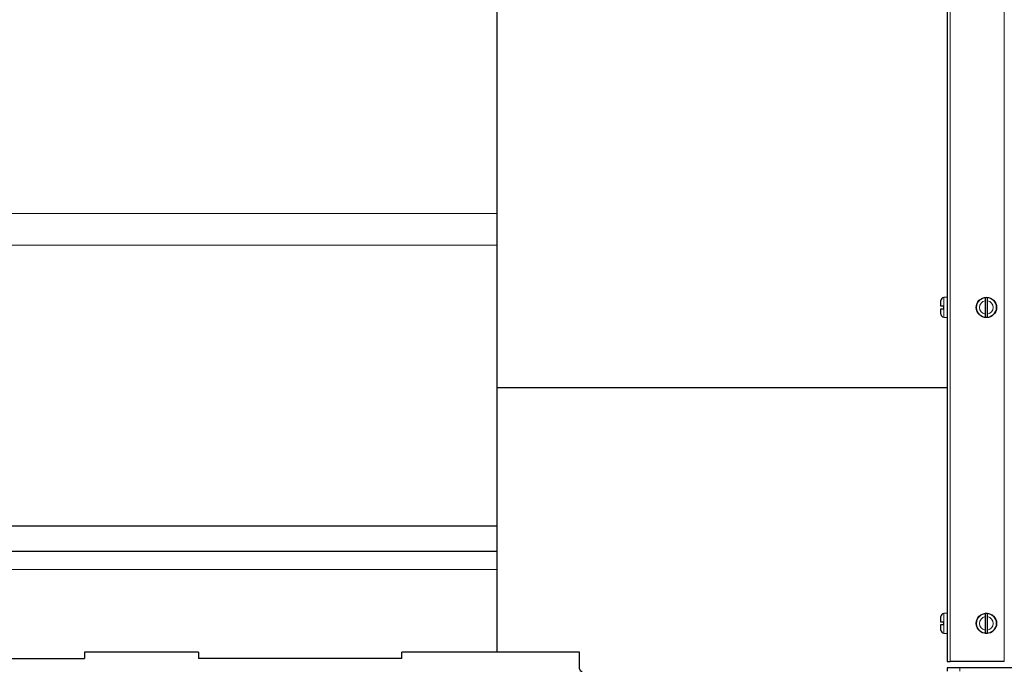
# Model space of a CAD drawing. Header units: inches. Extents: x 0 to 29700, y -16 to 21000.
# Tile 199 of 235: x 20916 to 21692, y 14659 to 15172. Entities that reach past the tile are written whole.
import ezdxf

# ---------------------------------------------------------------- set-up
doc = ezdxf.new("R2010")
doc.units = ezdxf.units.IN
doc.layers.add('1', color=7, linetype='Continuous', true_color=0xffffff)

msp = doc.modelspace()

# ---------------------------------------------------------------- linework, layer by layer
at = {"layer": '1', "color": 2, "linetype": 'Continuous', "lineweight": 25}
for p, q in [((21646.432, 15472.572), (21646.432, 14666.607)), ((21291.932, 15187.004), (21291.932, 15019.711)), ((21291.932, 15019.711), (21291.932, 14994.708)), ((21291.932, 14994.708), (21291.932, 14773.607)), ((21646.432, 14953.607), (21643.823, 14953.379)), ((21641.632, 14946.607), (21641.632, 14950.988)), ((21641.632, 14940.226), (21641.632, 14944.607)), ((21643.532, 14946.607), (21643.532, 14944.607)), ((21676.432, 14950.894), (21676.432, 14940.32)), ((21678.432, 14940.32), (21678.432, 14950.894)), ((21643.823, 14937.835), (21646.432, 14937.607)), ((21646.429, 14882.15), (21291.932, 14882.15)), ((18591.932, 14773.607), (21291.932, 14773.607)), ((21291.932, 14773.607), (21291.932, 14753.607)), ((18591.932, 14753.607), (21291.932, 14753.607)), ((21291.932, 14753.607), (21291.932, 14738.963)), ((21291.932, 14738.963), (21291.932, 14673.814)), ((21646.432, 14704.607), (21643.823, 14704.379)), ((21641.632, 14697.607), (21641.632, 14701.988)), ((21643.532, 14697.607), (21643.532, 14695.607)), ((21676.432, 14701.894), (21676.432, 14691.32)), ((21678.432, 14691.32), (21678.432, 14701.894)), ((21641.632, 14691.226), (21641.632, 14695.607)), ((21643.823, 14688.835), (21646.432, 14688.607)), ((21056.932, 14673.817), (20966.932, 14673.817)), ((20966.932, 14673.817), (20966.932, 14668.817)), ((21056.932, 14673.817), (21056.932, 14668.817)), ((21356.932, 14673.817), (21216.932, 14673.817)), ((21216.932, 14668.817), (21216.932, 14673.817)), ((21356.932, 14660.817), (21356.932, 14673.817)), ((20806.932, 14668.817), (20966.932, 14668.817)), ((21216.932, 14668.817), (21056.932, 14668.817)), ((21646.432, 14666.607), (21648.932, 14666.607)), ((21691.323, 14666.607), (21648.932, 14666.607)), ((21691.54, 14666.607), (21691.323, 14666.607)), ((21656.432, 14661.607), (21646.432, 14661.607)), ((21646.432, 14661.607), (21646.432, 14658.817)), ((21931.432, 14661.607), (21656.432, 14661.607))]:
    msp.add_line(p, q, dxfattribs=at)
at = {"layer": '1', "color": 110, "linetype": 'Continuous', "lineweight": 13}
for p, q in [((21648.932, 15473.607), (21648.932, 14666.607)), ((21691.323, 15473.607), (21691.323, 14666.607)), ((21691.54, 15473.603), (21691.54, 14666.607)), ((18591.932, 15019.711), (21291.932, 15019.711)), ((18591.932, 14994.708), (21291.932, 14994.708)), ((21643.823, 14953.379), (21643.823, 14937.835)), ((18591.932, 14738.963), (21291.932, 14738.963)), ((21643.823, 14704.379), (21643.823, 14688.835)), ((21656.432, 14658.817), (21656.432, 14661.607))]:
    msp.add_line(p, q, dxfattribs=at)
at = {"layer": '1', "color": 2, "linetype": 'Continuous', "lineweight": 25}
for centre in [(21677.432, 14945.607), (21677.432, 14696.607)]:
    msp.add_circle(centre, 8, dxfattribs=at)
at = {"layer": '1', "color": 110, "linetype": 'Continuous', "lineweight": 13}
for centre in [(21677.432, 14945.607), (21677.432, 14696.607)]:
    msp.add_circle(centre, 7.772, dxfattribs=at)
at = {"layer": '1', "color": 2, "linetype": 'Continuous', "lineweight": 25}
for centre, radius, start, end in [((21644.032, 14950.988), 2.4, 95, 180), ((21677.432, 14945.607), 7.728, 82.565294, 97.434706), ((21644.032, 14940.226), 2.4, 180, 265), ((21677.432, 14945.607), 7.728, 262.565294, 277.434706), ((21644.032, 14701.988), 2.4, 95, 180), ((21677.432, 14696.607), 7.728, 82.565294, 97.434706), ((21644.032, 14691.226), 2.4, 180, 265), ((21677.432, 14696.607), 7.728, 262.565294, 277.434706), ((21358.932, 14660.817), 2, 180, 270)]:
    msp.add_arc(centre, radius, start, end, dxfattribs=at)
at = {"layer": '1', "color": 110, "linetype": 'Continuous', "lineweight": 13}
for centre, start, end in [((21677.432, 14945.607), 100.710338, 259.289662), ((21677.432, 14945.607), 280.710338, 79.289662), ((21677.432, 14696.607), 100.710338, 259.289662), ((21677.432, 14696.607), 280.710338, 79.289662)]:
    msp.add_arc(centre, 5.381, start, end, dxfattribs=at)
at = {"layer": '1', "color": 2, "linetype": 'Continuous', "lineweight": 25}
for points, knots in [([(21676.432, 14953.27), (21676.432, 14953.241), (21676.432, 14953.201), (21676.432, 14953.124), (21676.432, 14953.096), (21676.432, 14953.049), (21676.432, 14953.033), (21676.432, 14952.999), (21676.432, 14952.982), (21676.432, 14952.89), (21676.432, 14952.808), (21676.432, 14952.672), (21676.432, 14952.625), (21676.432, 14952.55), (21676.432, 14952.524), (21676.432, 14952.472), (21676.432, 14952.446), (21676.432, 14952.311), (21676.432, 14952.197), (21676.432, 14952.017), (21676.432, 14951.956), (21676.432, 14951.862), (21676.432, 14951.83), (21676.432, 14951.766), (21676.432, 14951.733), (21676.432, 14951.57), (21676.432, 14951.438), (21676.432, 14951.169), (21676.432, 14951.033), (21676.432, 14950.894)], [0, 0, 0, 0, 0.125, 0.125, 0.1875, 0.1875, 0.21875, 0.21875, 0.25, 0.25, 0.375, 0.375, 0.4375, 0.4375, 0.46875, 0.46875, 0.5, 0.5, 0.625, 0.625, 0.6875, 0.6875, 0.71875, 0.71875, 0.75, 0.75, 0.875, 0.875, 1, 1, 1, 1]), ([(21678.432, 14950.894), (21678.432, 14951.033), (21678.432, 14951.169), (21678.432, 14951.438), (21678.432, 14951.571), (21678.432, 14951.767), (21678.432, 14951.831), (21678.432, 14951.956), (21678.432, 14952.017), (21678.432, 14952.197), (21678.432, 14952.311), (21678.432, 14952.446), (21678.432, 14952.473), (21678.432, 14952.525), (21678.432, 14952.601), (21678.432, 14952.672), (21678.432, 14952.808), (21678.432, 14952.891), (21678.432, 14952.982), (21678.432, 14952.999), (21678.432, 14953.033), (21678.432, 14953.049), (21678.432, 14953.096), (21678.432, 14953.124), (21678.432, 14953.201), (21678.432, 14953.241), (21678.432, 14953.27)], [0, 0, 0, 0, 0.125, 0.125, 0.25, 0.25, 0.3125, 0.3125, 0.375, 0.375, 0.5, 0.5, 0.53125, 0.53125, 0.5625, 0.625, 0.625, 0.75, 0.75, 0.78125, 0.78125, 0.8125, 0.8125, 0.875, 0.875, 1, 1, 1, 1]), ([(21643.532, 14946.607), (21643.396, 14946.607), (21643.266, 14946.607), (21643.076, 14946.607), (21643.014, 14946.607), (21642.922, 14946.607), (21642.892, 14946.607), (21642.832, 14946.607), (21642.802, 14946.607), (21642.655, 14946.607), (21642.546, 14946.607), (21642.393, 14946.607), (21642.344, 14946.607), (21642.273, 14946.607), (21642.25, 14946.607), (21642.205, 14946.607), (21642.183, 14946.607), (21642.075, 14946.607), (21642, 14946.607), (21641.901, 14946.607), (21641.871, 14946.607), (21641.829, 14946.607), (21641.816, 14946.607), (21641.79, 14946.607), (21641.778, 14946.607), (21641.722, 14946.607), (21641.688, 14946.607), (21641.644, 14946.607), (21641.632, 14946.607), (21641.632, 14946.607)], [0, 0, 0, 0, 0.1254834, 0.1254834, 0.1882251, 0.1882251, 0.2195959, 0.2195959, 0.2509668, 0.2509668, 0.3764502, 0.3764502, 0.4391919, 0.4391919, 0.4705627, 0.4705627, 0.5019335, 0.5019335, 0.6274169, 0.6274169, 0.6901586, 0.6901586, 0.7215295, 0.7215295, 0.7529003, 0.7529003, 0.8783837, 0.8783837, 1, 1, 1, 1]), ([(21641.632, 14944.607), (21641.634, 14944.607), (21641.645, 14944.607), (21641.688, 14944.607), (21641.722, 14944.607), (21641.79, 14944.607), (21641.815, 14944.607), (21641.871, 14944.607), (21641.901, 14944.607), (21642, 14944.607), (21642.075, 14944.607), (21642.183, 14944.607), (21642.205, 14944.607), (21642.25, 14944.607), (21642.319, 14944.607), (21642.393, 14944.607), (21642.546, 14944.607), (21642.655, 14944.607), (21642.802, 14944.607), (21642.832, 14944.607), (21642.892, 14944.607), (21642.922, 14944.607), (21643.014, 14944.607), (21643.076, 14944.607), (21643.266, 14944.607), (21643.396, 14944.607), (21643.532, 14944.607)], [0, 0, 0, 0, 0.1175171, 0.1175171, 0.2435861, 0.2435861, 0.3066206, 0.3066206, 0.3696551, 0.3696551, 0.4957241, 0.4957241, 0.5272413, 0.5272413, 0.5587586, 0.6217931, 0.6217931, 0.747862, 0.747862, 0.7793793, 0.7793793, 0.8108965, 0.8108965, 0.873931, 0.873931, 1, 1, 1, 1]), ([(21676.432, 14940.32), (21676.432, 14940.182), (21676.432, 14940.045), (21676.432, 14939.776), (21676.432, 14939.643), (21676.432, 14939.447), (21676.432, 14939.383), (21676.432, 14939.258), (21676.432, 14939.197), (21676.432, 14939.018), (21676.432, 14938.904), (21676.432, 14938.768), (21676.432, 14938.742), (21676.432, 14938.69), (21676.432, 14938.613), (21676.432, 14938.542), (21676.432, 14938.406), (21676.432, 14938.324), (21676.432, 14938.232), (21676.432, 14938.215), (21676.432, 14938.181), (21676.432, 14938.165), (21676.432, 14938.118), (21676.432, 14938.09), (21676.432, 14938.013), (21676.432, 14937.973), (21676.432, 14937.944)], [0, 0, 0, 0, 0.125, 0.125, 0.25, 0.25, 0.3125, 0.3125, 0.375, 0.375, 0.5, 0.5, 0.53125, 0.53125, 0.5625, 0.625, 0.625, 0.75, 0.75, 0.78125, 0.78125, 0.8125, 0.8125, 0.875, 0.875, 1, 1, 1, 1]), ([(21678.432, 14937.944), (21678.432, 14937.973), (21678.432, 14938.013), (21678.432, 14938.09), (21678.432, 14938.118), (21678.432, 14938.165), (21678.432, 14938.181), (21678.432, 14938.215), (21678.432, 14938.233), (21678.432, 14938.324), (21678.432, 14938.406), (21678.432, 14938.542), (21678.432, 14938.59), (21678.432, 14938.665), (21678.432, 14938.69), (21678.432, 14938.742), (21678.432, 14938.769), (21678.432, 14938.904), (21678.432, 14939.018), (21678.432, 14939.197), (21678.432, 14939.259), (21678.432, 14939.353), (21678.432, 14939.384), (21678.432, 14939.449), (21678.432, 14939.481), (21678.432, 14939.644), (21678.432, 14939.776), (21678.432, 14940.045), (21678.432, 14940.182), (21678.432, 14940.32)], [0, 0, 0, 0, 0.125, 0.125, 0.1875, 0.1875, 0.21875, 0.21875, 0.25, 0.25, 0.375, 0.375, 0.4375, 0.4375, 0.46875, 0.46875, 0.5, 0.5, 0.625, 0.625, 0.6875, 0.6875, 0.71875, 0.71875, 0.75, 0.75, 0.875, 0.875, 1, 1, 1, 1]), ([(21676.432, 14704.27), (21676.432, 14704.241), (21676.432, 14704.201), (21676.432, 14704.124), (21676.432, 14704.096), (21676.432, 14704.049), (21676.432, 14704.033), (21676.432, 14703.999), (21676.432, 14703.982), (21676.432, 14703.89), (21676.432, 14703.808), (21676.432, 14703.672), (21676.432, 14703.625), (21676.432, 14703.55), (21676.432, 14703.524), (21676.432, 14703.472), (21676.432, 14703.446), (21676.432, 14703.311), (21676.432, 14703.197), (21676.432, 14703.017), (21676.432, 14702.956), (21676.432, 14702.862), (21676.432, 14702.83), (21676.432, 14702.766), (21676.432, 14702.733), (21676.432, 14702.57), (21676.432, 14702.438), (21676.432, 14702.169), (21676.432, 14702.033), (21676.432, 14701.894)], [0, 0, 0, 0, 0.125, 0.125, 0.1875, 0.1875, 0.21875, 0.21875, 0.25, 0.25, 0.375, 0.375, 0.4375, 0.4375, 0.46875, 0.46875, 0.5, 0.5, 0.625, 0.625, 0.6875, 0.6875, 0.71875, 0.71875, 0.75, 0.75, 0.875, 0.875, 1, 1, 1, 1]), ([(21678.432, 14701.894), (21678.432, 14702.033), (21678.432, 14702.169), (21678.432, 14702.438), (21678.432, 14702.571), (21678.432, 14702.767), (21678.432, 14702.831), (21678.432, 14702.956), (21678.432, 14703.017), (21678.432, 14703.197), (21678.432, 14703.311), (21678.432, 14703.446), (21678.432, 14703.473), (21678.432, 14703.525), (21678.432, 14703.601), (21678.432, 14703.672), (21678.432, 14703.808), (21678.432, 14703.891), (21678.432, 14703.982), (21678.432, 14703.999), (21678.432, 14704.033), (21678.432, 14704.049), (21678.432, 14704.096), (21678.432, 14704.124), (21678.432, 14704.201), (21678.432, 14704.241), (21678.432, 14704.27)], [0, 0, 0, 0, 0.125, 0.125, 0.25, 0.25, 0.3125, 0.3125, 0.375, 0.375, 0.5, 0.5, 0.53125, 0.53125, 0.5625, 0.625, 0.625, 0.75, 0.75, 0.78125, 0.78125, 0.8125, 0.8125, 0.875, 0.875, 1, 1, 1, 1]), ([(21643.532, 14697.607), (21643.396, 14697.607), (21643.266, 14697.607), (21643.076, 14697.607), (21643.014, 14697.607), (21642.922, 14697.607), (21642.892, 14697.607), (21642.832, 14697.607), (21642.802, 14697.607), (21642.655, 14697.607), (21642.546, 14697.607), (21642.393, 14697.607), (21642.344, 14697.607), (21642.273, 14697.607), (21642.25, 14697.607), (21642.205, 14697.607), (21642.183, 14697.607), (21642.075, 14697.607), (21642, 14697.607), (21641.901, 14697.607), (21641.871, 14697.607), (21641.829, 14697.607), (21641.816, 14697.607), (21641.79, 14697.607), (21641.778, 14697.607), (21641.722, 14697.607), (21641.688, 14697.607), (21641.644, 14697.607), (21641.632, 14697.607), (21641.632, 14697.607)], [0, 0, 0, 0, 0.1254834, 0.1254834, 0.1882251, 0.1882251, 0.2195959, 0.2195959, 0.2509668, 0.2509668, 0.3764502, 0.3764502, 0.4391919, 0.4391919, 0.4705627, 0.4705627, 0.5019335, 0.5019335, 0.6274169, 0.6274169, 0.6901586, 0.6901586, 0.7215295, 0.7215295, 0.7529003, 0.7529003, 0.8783837, 0.8783837, 1, 1, 1, 1]), ([(21641.632, 14695.607), (21641.634, 14695.607), (21641.645, 14695.607), (21641.688, 14695.607), (21641.722, 14695.607), (21641.79, 14695.607), (21641.815, 14695.607), (21641.871, 14695.607), (21641.901, 14695.607), (21642, 14695.607), (21642.075, 14695.607), (21642.183, 14695.607), (21642.205, 14695.607), (21642.25, 14695.607), (21642.319, 14695.607), (21642.393, 14695.607), (21642.546, 14695.607), (21642.655, 14695.607), (21642.802, 14695.607), (21642.832, 14695.607), (21642.892, 14695.607), (21642.922, 14695.607), (21643.014, 14695.607), (21643.076, 14695.607), (21643.266, 14695.607), (21643.396, 14695.607), (21643.532, 14695.607)], [0, 0, 0, 0, 0.1175171, 0.1175171, 0.2435861, 0.2435861, 0.3066206, 0.3066206, 0.3696551, 0.3696551, 0.4957241, 0.4957241, 0.5272413, 0.5272413, 0.5587586, 0.6217931, 0.6217931, 0.747862, 0.747862, 0.7793793, 0.7793793, 0.8108965, 0.8108965, 0.873931, 0.873931, 1, 1, 1, 1]), ([(21676.432, 14691.32), (21676.432, 14691.182), (21676.432, 14691.045), (21676.432, 14690.776), (21676.432, 14690.643), (21676.432, 14690.447), (21676.432, 14690.383), (21676.432, 14690.258), (21676.432, 14690.197), (21676.432, 14690.018), (21676.432, 14689.904), (21676.432, 14689.768), (21676.432, 14689.742), (21676.432, 14689.69), (21676.432, 14689.613), (21676.432, 14689.542), (21676.432, 14689.406), (21676.432, 14689.324), (21676.432, 14689.232), (21676.432, 14689.215), (21676.432, 14689.181), (21676.432, 14689.165), (21676.432, 14689.118), (21676.432, 14689.09), (21676.432, 14689.013), (21676.432, 14688.973), (21676.432, 14688.944)], [0, 0, 0, 0, 0.125, 0.125, 0.25, 0.25, 0.3125, 0.3125, 0.375, 0.375, 0.5, 0.5, 0.53125, 0.53125, 0.5625, 0.625, 0.625, 0.75, 0.75, 0.78125, 0.78125, 0.8125, 0.8125, 0.875, 0.875, 1, 1, 1, 1]), ([(21678.432, 14688.944), (21678.432, 14688.973), (21678.432, 14689.013), (21678.432, 14689.09), (21678.432, 14689.118), (21678.432, 14689.165), (21678.432, 14689.181), (21678.432, 14689.215), (21678.432, 14689.233), (21678.432, 14689.324), (21678.432, 14689.406), (21678.432, 14689.542), (21678.432, 14689.59), (21678.432, 14689.665), (21678.432, 14689.69), (21678.432, 14689.742), (21678.432, 14689.769), (21678.432, 14689.904), (21678.432, 14690.018), (21678.432, 14690.197), (21678.432, 14690.259), (21678.432, 14690.353), (21678.432, 14690.384), (21678.432, 14690.449), (21678.432, 14690.481), (21678.432, 14690.644), (21678.432, 14690.776), (21678.432, 14691.045), (21678.432, 14691.182), (21678.432, 14691.32)], [0, 0, 0, 0, 0.125, 0.125, 0.1875, 0.1875, 0.21875, 0.21875, 0.25, 0.25, 0.375, 0.375, 0.4375, 0.4375, 0.46875, 0.46875, 0.5, 0.5, 0.625, 0.625, 0.6875, 0.6875, 0.71875, 0.71875, 0.75, 0.75, 0.875, 0.875, 1, 1, 1, 1])]:
    msp.add_open_spline(points, degree=3, knots=knots, dxfattribs=at)

doc.saveas('drawing.dxf')
